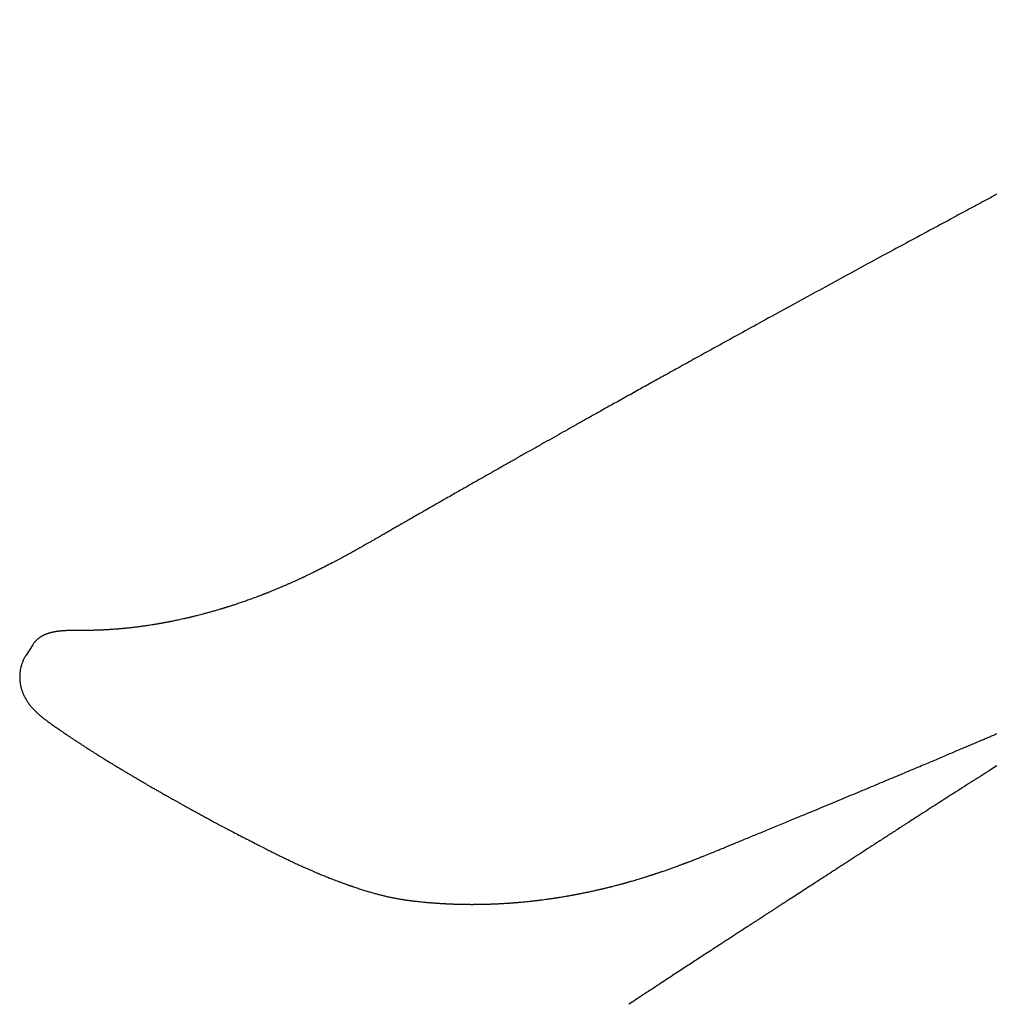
# Model space of a CAD drawing. Header units: millimetres. Extents: x 8 to 692, y 12 to 782.
# Tile 13 of 34: x 493 to 549, y 297 to 354. Entities that reach past the tile are written whole.
import ezdxf

# ---------------------------------------------------------------- set-up
doc = ezdxf.new("R2010")
doc.units = ezdxf.units.MM

msp = doc.modelspace()

# ---------------------------------------------------------------- linework, layer by layer
at = {"color": 7, "linetype": 'Continuous', "lineweight": 30}
msp.add_line((493.733, 317.954), (493.346, 317.351), dxfattribs=at)
for points, knots in [([(593.006, 347.856), (592.953, 347.887), (592.85, 347.946), (592.703, 348.03), (592.569, 348.106), (592.448, 348.174), (592.342, 348.234), (592.25, 348.286), (592.172, 348.329), (592.109, 348.364), (592.062, 348.39), (592.03, 348.408), (592.01, 348.419), (591.993, 348.429), (591.974, 348.439), (591.95, 348.452), (591.92, 348.469), (591.884, 348.489), (591.841, 348.512), (591.784, 348.544), (591.712, 348.583), (591.627, 348.629), (591.539, 348.677), (591.373, 348.768), (591.126, 348.901), (590.773, 349.088), (590.39, 349.289), (589.977, 349.502), (589.664, 349.662), (589.456, 349.767), (589.354, 349.818), (589.251, 349.869), (589.149, 349.921), (589.048, 349.97), (588.955, 350.017), (588.874, 350.057), (588.806, 350.09), (588.751, 350.117), (588.706, 350.139), (588.672, 350.156), (588.646, 350.169), (588.612, 350.185), (588.562, 350.21), (588.493, 350.243), (588.414, 350.282), (588.319, 350.328), (588.205, 350.383), (588.071, 350.447), (587.923, 350.518), (587.761, 350.596), (587.583, 350.68), (587.395, 350.768), (587.196, 350.861), (586.987, 350.958), (586.763, 351.06), (586.525, 351.168), (586.264, 351.285), (585.979, 351.41), (585.672, 351.542), (585.35, 351.678), (585.015, 351.817), (584.665, 351.958), (584.3, 352.102), (583.92, 352.247), (583.546, 352.385), (583.178, 352.516), (582.82, 352.64), (582.451, 352.763), (582.072, 352.885), (581.682, 353.006), (581.289, 353.121), (580.895, 353.233), (580.5, 353.339), (580.101, 353.44), (579.704, 353.535), (579.306, 353.625), (578.908, 353.709), (578.513, 353.787), (578.127, 353.857), (577.751, 353.919), (577.385, 353.975), (577.067, 354.019), (576.795, 354.053), (576.567, 354.079), (576.343, 354.103), (576.124, 354.124), (575.91, 354.143), (575.703, 354.159), (575.512, 354.172), (575.342, 354.182), (575.194, 354.19), (575.063, 354.196), (574.949, 354.2), (574.851, 354.204), (574.772, 354.206), (574.711, 354.208), (574.666, 354.209), (574.637, 354.21), (574.618, 354.21), (574.603, 354.21), (574.579, 354.211), (574.543, 354.211), (574.477, 354.213), (574.383, 354.214), (574.26, 354.215), (574.129, 354.215), (573.988, 354.214), (573.839, 354.212), (573.613, 354.207), (573.315, 354.197), (573.013, 354.18), (572.774, 354.163), (572.596, 354.149), (572.42, 354.132), (572.248, 354.115), (572.094, 354.098), (571.964, 354.082), (571.859, 354.069), (571.767, 354.056), (571.689, 354.046), (571.633, 354.038), (571.595, 354.032), (571.572, 354.029), (571.551, 354.026), (571.533, 354.023), (571.514, 354.02), (571.487, 354.016), (571.449, 354.01), (571.398, 354.002), (571.34, 353.993), (571.251, 353.978), (571.135, 353.958), (570.991, 353.932), (570.873, 353.91), (570.779, 353.891), (570.713, 353.878), (570.648, 353.865), (570.586, 353.852), (570.534, 353.841), (570.494, 353.832), (570.465, 353.826), (570.442, 353.821), (570.42, 353.816), (570.393, 353.81), (570.353, 353.801), (570.299, 353.789), (570.229, 353.772), (570.15, 353.753), (570.064, 353.733), (569.974, 353.711), (569.862, 353.682), (569.724, 353.646), (569.596, 353.611), (569.501, 353.585), (569.444, 353.569), (569.394, 353.555), (569.355, 353.543), (569.325, 353.535), (569.299, 353.527), (569.268, 353.518), (569.228, 353.506), (569.171, 353.49), (569.103, 353.469), (569.026, 353.446), (568.93, 353.416), (568.815, 353.38), (568.684, 353.339), (568.56, 353.299), (568.444, 353.26), (568.335, 353.224), (568.234, 353.189), (568.142, 353.158), (568.063, 353.131), (567.998, 353.108), (567.945, 353.089), (567.9, 353.073), (567.866, 353.061), (567.842, 353.052), (567.822, 353.045), (567.8, 353.037), (567.769, 353.026), (567.728, 353.012), (567.68, 352.994), (567.628, 352.975), (567.574, 352.955), (567.519, 352.935), (567.463, 352.915), (567.371, 352.881), (567.241, 352.832), (567.06, 352.764), (566.858, 352.687), (566.637, 352.601), (566.438, 352.523), (566.264, 352.453), (566.117, 352.394), (565.97, 352.335), (565.828, 352.277), (565.698, 352.223), (565.579, 352.174), (565.473, 352.13), (565.378, 352.09), (565.304, 352.059), (565.248, 352.035), (565.21, 352.019), (565.181, 352.007), (565.16, 351.998), (565.144, 351.991), (565.12, 351.981), (565.083, 351.965), (565.028, 351.942), (564.967, 351.915), (564.899, 351.887), (564.829, 351.856), (564.75, 351.822), (564.662, 351.784), (564.566, 351.742), (564.464, 351.697), (564.245, 351.601), (563.917, 351.455), (563.483, 351.258), (563.112, 351.087), (562.804, 350.943), (562.556, 350.825), (562.312, 350.709), (562.076, 350.594), (561.865, 350.492), (561.679, 350.4), (561.517, 350.32), (561.363, 350.244), (561.215, 350.17), (561.096, 350.11), (561.006, 350.065), (560.946, 350.035), (560.897, 350.01), (560.858, 349.99), (560.826, 349.974), (560.796, 349.959), (560.768, 349.945), (560.728, 349.924), (560.675, 349.897), (560.605, 349.862), (560.525, 349.821), (560.433, 349.774), (560.33, 349.721), (560.217, 349.663), (560.095, 349.6), (559.957, 349.529), (559.803, 349.448), (559.631, 349.359), (559.448, 349.263), (559.253, 349.161), (559.045, 349.052), (558.826, 348.937), (558.595, 348.815), (558.36, 348.692), (558.124, 348.567), (557.887, 348.442), (557.644, 348.314), (557.398, 348.184), (556.916, 347.929), (556.234, 347.569), (555.355, 347.103), (554.471, 346.634), (553.548, 346.144), (552.587, 345.632), (551.638, 345.126), (550.701, 344.625), (549.776, 344.13), (548.862, 343.641), (547.846, 343.095), (546.726, 342.493), (545.503, 341.834), (544.289, 341.179), (543.008, 340.486), (541.663, 339.756), (540.255, 338.99), (538.86, 338.229), (537.478, 337.474), (536.11, 336.724), (534.901, 336.06), (533.85, 335.481), (532.953, 334.986), (532.062, 334.493), (531.177, 334.003), (530.48, 333.616), (529.962, 333.329), (529.617, 333.137), (529.258, 332.937), (528.884, 332.729), (528.496, 332.513), (528.102, 332.293), (527.701, 332.07), (527.295, 331.843), (526.877, 331.609), (526.445, 331.368), (525.992, 331.114), (525.515, 330.847), (525.016, 330.566), (524.502, 330.278), (523.974, 329.98), (523.431, 329.675), (522.885, 329.367), (522.336, 329.057), (521.785, 328.745), (521.221, 328.426), (520.644, 328.099), (520.055, 327.765), (519.453, 327.422), (518.839, 327.073), (518.212, 326.715), (517.572, 326.35), (516.924, 325.98), (516.267, 325.604), (515.602, 325.223), (514.925, 324.834), (514.47, 324.573), (514.24, 324.441)], [0, 0, 0, 0, 0.002075, 0.003967, 0.005676, 0.007203, 0.008546, 0.009706, 0.010684, 0.011478, 0.01209, 0.012429, 0.012666, 0.01286, 0.013074, 0.013369, 0.013742, 0.014196, 0.014729, 0.015341, 0.016313, 0.017393, 0.018481, 0.019574, 0.023518, 0.027523, 0.03237, 0.037261, 0.042176, 0.043359, 0.044543, 0.045729, 0.046916, 0.048102, 0.049194, 0.050145, 0.050893, 0.051522, 0.052033, 0.052425, 0.052699, 0.052923, 0.053602, 0.054391, 0.055286, 0.056286, 0.057642, 0.059153, 0.060822, 0.062648, 0.064634, 0.066778, 0.068947, 0.07126, 0.073718, 0.07632, 0.079053, 0.082212, 0.085488, 0.08888, 0.092388, 0.096011, 0.099748, 0.103601, 0.107569, 0.111026, 0.114565, 0.118186, 0.121888, 0.125672, 0.129537, 0.133256, 0.137046, 0.140899, 0.144708, 0.148442, 0.15232, 0.156112, 0.159818, 0.163438, 0.166973, 0.170423, 0.172698, 0.174934, 0.177132, 0.179291, 0.181411, 0.183492, 0.18546, 0.187119, 0.188612, 0.189938, 0.191097, 0.19209, 0.192916, 0.193506, 0.193966, 0.194297, 0.194409, 0.194531, 0.194773, 0.195141, 0.195636, 0.196797, 0.198061, 0.199424, 0.200884, 0.202442, 0.204094, 0.208015, 0.211897, 0.213858, 0.215808, 0.217748, 0.219677, 0.221568, 0.222909, 0.224101, 0.225145, 0.22604, 0.226787, 0.227084, 0.227349, 0.227582, 0.227783, 0.227973, 0.228252, 0.228711, 0.22931, 0.230023, 0.23074, 0.232423, 0.234087, 0.235871, 0.236637, 0.237429, 0.238245, 0.239016, 0.239649, 0.240142, 0.24048, 0.240711, 0.240977, 0.241309, 0.241708, 0.242424, 0.243287, 0.244296, 0.24538, 0.246494, 0.247637, 0.249623, 0.251691, 0.252519, 0.253266, 0.253905, 0.254437, 0.254785, 0.255071, 0.255448, 0.255971, 0.256642, 0.257661, 0.258664, 0.259642, 0.261467, 0.2632, 0.264841, 0.26639, 0.267847, 0.269212, 0.270455, 0.271545, 0.272379, 0.273095, 0.273695, 0.274178, 0.274475, 0.274701, 0.274958, 0.27539, 0.275946, 0.276635, 0.277356, 0.278091, 0.278841, 0.279605, 0.280385, 0.282605, 0.284932, 0.287829, 0.290862, 0.294033, 0.296001, 0.298018, 0.300077, 0.302035, 0.303832, 0.305439, 0.306891, 0.308187, 0.309327, 0.309942, 0.310481, 0.310881, 0.311138, 0.311313, 0.311559, 0.312107, 0.31285, 0.313788, 0.314638, 0.315602, 0.31668, 0.317873, 0.31918, 0.320601, 0.322065, 0.328082, 0.333968, 0.339721, 0.34311, 0.346451, 0.349743, 0.352938, 0.355972, 0.358241, 0.360411, 0.362481, 0.36445, 0.36632, 0.367268, 0.368069, 0.368722, 0.369229, 0.36963, 0.370022, 0.370407, 0.370788, 0.371609, 0.372541, 0.373587, 0.374835, 0.376214, 0.377724, 0.379364, 0.381134, 0.383264, 0.385554, 0.388005, 0.390617, 0.393388, 0.396321, 0.399413, 0.402667, 0.405719, 0.4089, 0.412186, 0.415474, 0.418753, 0.43155, 0.442858, 0.454054, 0.467101, 0.479993, 0.492732, 0.505315, 0.517745, 0.53002, 0.542164, 0.558757, 0.575232, 0.591591, 0.607834, 0.627018, 0.646037, 0.66489, 0.683576, 0.702094, 0.720442, 0.732678, 0.744837, 0.756921, 0.768928, 0.78086, 0.785344, 0.790026, 0.794907, 0.799985, 0.805262, 0.810737, 0.81608, 0.8216, 0.827296, 0.833168, 0.839216, 0.845823, 0.852629, 0.859632, 0.866834, 0.874234, 0.881832, 0.889178, 0.8967, 0.904397, 0.912271, 0.920321, 0.928547, 0.936949, 0.945527, 0.954282, 0.963212, 0.972154, 0.981266, 0.990549, 1, 1, 1, 1]), ([(514.24, 324.44), (514.166, 324.398), (514.022, 324.315), (513.813, 324.195), (513.619, 324.083), (513.439, 323.98), (513.274, 323.886), (513.123, 323.8), (512.988, 323.724), (512.866, 323.655), (512.76, 323.595), (512.67, 323.544), (512.594, 323.502), (512.53, 323.466), (512.477, 323.436), (512.438, 323.414), (512.411, 323.399), (512.393, 323.389), (512.378, 323.381), (512.364, 323.373), (512.347, 323.364), (512.325, 323.352), (512.297, 323.336), (512.264, 323.318), (512.229, 323.298), (512.176, 323.269), (512.102, 323.228), (512.006, 323.176), (511.898, 323.116), (511.776, 323.05), (511.641, 322.977), (511.498, 322.9), (511.35, 322.822), (511.128, 322.704), (510.831, 322.55), (510.545, 322.405), (510.344, 322.304), (510.228, 322.246), (510.112, 322.188), (509.996, 322.132), (509.885, 322.078), (509.781, 322.028), (509.689, 321.984), (509.611, 321.946), (509.546, 321.916), (509.496, 321.892), (509.459, 321.874), (509.426, 321.859), (509.39, 321.842), (509.343, 321.82), (509.288, 321.795), (509.228, 321.767), (509.162, 321.736), (509.087, 321.702), (509.002, 321.663), (508.911, 321.622), (508.821, 321.582), (508.736, 321.544), (508.658, 321.509), (508.583, 321.476), (508.511, 321.444), (508.439, 321.413), (508.365, 321.381), (508.277, 321.343), (508.172, 321.298), (508.047, 321.245), (507.931, 321.197), (507.825, 321.153), (507.733, 321.115), (507.642, 321.078), (507.555, 321.043), (507.476, 321.011), (507.405, 320.983), (507.342, 320.958), (507.288, 320.936), (507.242, 320.918), (507.204, 320.903), (507.165, 320.889), (507.121, 320.871), (507.065, 320.85), (506.998, 320.824), (506.92, 320.794), (506.837, 320.763), (506.751, 320.73), (506.666, 320.698), (506.577, 320.666), (506.487, 320.633), (506.384, 320.595), (506.27, 320.554), (506.143, 320.509), (506.017, 320.465), (505.891, 320.421), (505.765, 320.379), (505.64, 320.336), (505.517, 320.295), (505.405, 320.258), (505.307, 320.227), (505.225, 320.2), (505.155, 320.178), (505.101, 320.161), (505.062, 320.149), (505.035, 320.14), (505.013, 320.133), (504.993, 320.127), (504.968, 320.119), (504.934, 320.109), (504.89, 320.095), (504.838, 320.079), (504.781, 320.061), (504.718, 320.042), (504.644, 320.02), (504.56, 319.995), (504.465, 319.967), (504.368, 319.938), (504.226, 319.897), (504.045, 319.846), (503.826, 319.786), (503.634, 319.734), (503.467, 319.691), (503.327, 319.655), (503.198, 319.622), (503.098, 319.598), (503.026, 319.58), (502.98, 319.569), (502.939, 319.559), (502.902, 319.55), (502.867, 319.542), (502.83, 319.533), (502.785, 319.522), (502.733, 319.51), (502.672, 319.496), (502.605, 319.48), (502.531, 319.464), (502.432, 319.442), (502.314, 319.415), (502.182, 319.387), (502.063, 319.362), (501.954, 319.339), (501.846, 319.317), (501.753, 319.298), (501.672, 319.283), (501.604, 319.269), (501.534, 319.256), (501.462, 319.242), (501.387, 319.228), (501.313, 319.215), (501.248, 319.203), (501.196, 319.194), (501.156, 319.187), (501.124, 319.181), (501.1, 319.177), (501.081, 319.173), (501.065, 319.171), (501.044, 319.167), (501.015, 319.162), (500.975, 319.155), (500.926, 319.147), (500.869, 319.137), (500.803, 319.126), (500.7, 319.109), (500.563, 319.088), (500.413, 319.065), (500.282, 319.046), (500.169, 319.03), (500.058, 319.014), (499.951, 319), (499.849, 318.987), (499.755, 318.975), (499.668, 318.964), (499.589, 318.954), (499.516, 318.946), (499.421, 318.935), (499.301, 318.922), (499.18, 318.909), (499.083, 318.899), (499.01, 318.892), (498.936, 318.885), (498.861, 318.878), (498.783, 318.872), (498.693, 318.864), (498.589, 318.855), (498.468, 318.846), (498.336, 318.837), (498.219, 318.829), (498.12, 318.823), (498.042, 318.818), (497.968, 318.814), (497.902, 318.811), (497.848, 318.808), (497.806, 318.806), (497.773, 318.805), (497.747, 318.804), (497.725, 318.803), (497.704, 318.802), (497.68, 318.801), (497.647, 318.8), (497.605, 318.798), (497.554, 318.796), (497.495, 318.794), (497.426, 318.792), (497.348, 318.79), (497.262, 318.788), (497.166, 318.786), (497.062, 318.784), (496.95, 318.783), (496.872, 318.783), (496.831, 318.782)], [0, 0, 0, 0, 0.012026, 0.023278, 0.03376, 0.043474, 0.052423, 0.06047, 0.067784, 0.074366, 0.080219, 0.084907, 0.088994, 0.092481, 0.095368, 0.097656, 0.098782, 0.099675, 0.10061, 0.101176, 0.102042, 0.103254, 0.104811, 0.10662, 0.108551, 0.110603, 0.115297, 0.120523, 0.126281, 0.133039, 0.140407, 0.148351, 0.156436, 0.164527, 0.184777, 0.205064, 0.211447, 0.217835, 0.224226, 0.230621, 0.236806, 0.24264, 0.24771, 0.252018, 0.255563, 0.258346, 0.260367, 0.261695, 0.263692, 0.266359, 0.269436, 0.272789, 0.27642, 0.280328, 0.285237, 0.290472, 0.295497, 0.300172, 0.304497, 0.308472, 0.312706, 0.316476, 0.320453, 0.324955, 0.331103, 0.338021, 0.345708, 0.350598, 0.355755, 0.360999, 0.365822, 0.370278, 0.374263, 0.377778, 0.380822, 0.383395, 0.385498, 0.387199, 0.38982, 0.392916, 0.396647, 0.401053, 0.406134, 0.4106, 0.415483, 0.420549, 0.425607, 0.430658, 0.437819, 0.444964, 0.452094, 0.459208, 0.466306, 0.473389, 0.480456, 0.487238, 0.492529, 0.497176, 0.501179, 0.504537, 0.506318, 0.507844, 0.509116, 0.510138, 0.511315, 0.51331, 0.515903, 0.518878, 0.522171, 0.525782, 0.529712, 0.534752, 0.540235, 0.54594, 0.551563, 0.564614, 0.577189, 0.589289, 0.597972, 0.606077, 0.613589, 0.620509, 0.623422, 0.626109, 0.628507, 0.630616, 0.632475, 0.634622, 0.637227, 0.640283, 0.643794, 0.64776, 0.652171, 0.656646, 0.665085, 0.67306, 0.679787, 0.686144, 0.692286, 0.698773, 0.702658, 0.706673, 0.710817, 0.715091, 0.719494, 0.724027, 0.728247, 0.731053, 0.733411, 0.735321, 0.736782, 0.737795, 0.738572, 0.739687, 0.741517, 0.743881, 0.746781, 0.750215, 0.754184, 0.758558, 0.768762, 0.778711, 0.785661, 0.792481, 0.799171, 0.805724, 0.811921, 0.817648, 0.822906, 0.827695, 0.832029, 0.836301, 0.845011, 0.854064, 0.858508, 0.863002, 0.867547, 0.872143, 0.876854, 0.882028, 0.888789, 0.896267, 0.904462, 0.913373, 0.918185, 0.923181, 0.927926, 0.932088, 0.935667, 0.93807, 0.940113, 0.941797, 0.943121, 0.944206, 0.945701, 0.94777, 0.950413, 0.953629, 0.957419, 0.961782, 0.966719, 0.972229, 0.978312, 0.984968, 0.992198, 1, 1, 1, 1]), ([(537.364, 307.621), (537.503, 307.679), (537.848, 307.821), (538.396, 308.047), (539.001, 308.298), (539.592, 308.543), (540.165, 308.781), (540.72, 309.012), (541.257, 309.236), (541.781, 309.455), (542.294, 309.669), (542.796, 309.879), (543.286, 310.085), (543.762, 310.285), (544.224, 310.479), (544.671, 310.667), (545.104, 310.849), (545.514, 311.022), (545.902, 311.186), (546.268, 311.341), (546.622, 311.49), (546.963, 311.634), (547.289, 311.773), (547.601, 311.905), (547.898, 312.031), (548.183, 312.152), (548.458, 312.269), (548.722, 312.381), (548.975, 312.489), (549.216, 312.591), (549.443, 312.688), (549.658, 312.779), (549.86, 312.865), (550.049, 312.946), (550.227, 313.022), (550.397, 313.094), (550.564, 313.166), (550.733, 313.238), (550.903, 313.31), (551.074, 313.384), (551.348, 313.501), (551.729, 313.664), (552.137, 313.839), (552.47, 313.982), (552.723, 314.09), (552.97, 314.196), (553.204, 314.297), (553.409, 314.385), (553.585, 314.461), (553.736, 314.526), (553.876, 314.586), (554.005, 314.642), (554.118, 314.69), (554.217, 314.733), (554.311, 314.773), (554.411, 314.816), (554.521, 314.864), (554.64, 314.915), (554.778, 314.975), (554.935, 315.042), (555.112, 315.119), (555.303, 315.201), (555.501, 315.287), (555.706, 315.375), (555.916, 315.466), (556.137, 315.562), (556.369, 315.662), (556.613, 315.768), (556.884, 315.885), (557.183, 316.015), (557.513, 316.159), (557.859, 316.309), (558.241, 316.475), (558.651, 316.654), (559.081, 316.841), (559.5, 317.024), (559.908, 317.202), (560.306, 317.375), (560.716, 317.555), (561.139, 317.74), (561.573, 317.93), (561.99, 318.113), (562.392, 318.29), (562.776, 318.459), (563.143, 318.62), (563.491, 318.773), (563.825, 318.92), (564.14, 319.059), (564.437, 319.19), (564.718, 319.314), (564.986, 319.433), (565.243, 319.546), (565.489, 319.655), (565.698, 319.747), (565.873, 319.825), (566.015, 319.888), (566.15, 319.947), (566.258, 319.995), (566.34, 320.031), (566.398, 320.057), (566.454, 320.082), (566.507, 320.106), (566.56, 320.129), (566.618, 320.155), (566.688, 320.186), (566.772, 320.223), (566.87, 320.266), (566.98, 320.315), (567.104, 320.37), (567.241, 320.431), (567.391, 320.497), (567.553, 320.57), (567.729, 320.648), (567.918, 320.732), (568.12, 320.822), (568.336, 320.918), (568.564, 321.019), (568.803, 321.126), (569.054, 321.237), (569.315, 321.354), (569.589, 321.476), (569.876, 321.604), (570.174, 321.737), (570.486, 321.876), (570.81, 322.021), (571.152, 322.174), (571.512, 322.336), (571.892, 322.506), (572.285, 322.682), (572.691, 322.865), (573.041, 323.021), (573.254, 323.117), (573.328, 323.15)], [0, 0, 0, 0, 0.011477, 0.028561, 0.045246, 0.061533, 0.07742, 0.092636, 0.107468, 0.121916, 0.135981, 0.149937, 0.163493, 0.176651, 0.189409, 0.201768, 0.213729, 0.22529, 0.23578, 0.245919, 0.255706, 0.265142, 0.274226, 0.282806, 0.291046, 0.298947, 0.306509, 0.313876, 0.32089, 0.32755, 0.333858, 0.339812, 0.345413, 0.350661, 0.355556, 0.36018, 0.364817, 0.36949, 0.374199, 0.378944, 0.383725, 0.397058, 0.410662, 0.417693, 0.424794, 0.431732, 0.438234, 0.444301, 0.448763, 0.452955, 0.456853, 0.460444, 0.463729, 0.466232, 0.468748, 0.471531, 0.474581, 0.477897, 0.481481, 0.486047, 0.490984, 0.496291, 0.50197, 0.507498, 0.513338, 0.519488, 0.52595, 0.532724, 0.539808, 0.548558, 0.557739, 0.567353, 0.5774, 0.589657, 0.601638, 0.613316, 0.624691, 0.635764, 0.646534, 0.659057, 0.671145, 0.682797, 0.694013, 0.704793, 0.714956, 0.724699, 0.734021, 0.742922, 0.751107, 0.75893, 0.766433, 0.773615, 0.780478, 0.78702, 0.791162, 0.795165, 0.798962, 0.802471, 0.804193, 0.805836, 0.8074, 0.808884, 0.810289, 0.811779, 0.813776, 0.81614, 0.818869, 0.821963, 0.825424, 0.829251, 0.833443, 0.838002, 0.842926, 0.848216, 0.853872, 0.859894, 0.866281, 0.873035, 0.880008, 0.887333, 0.895009, 0.903037, 0.911416, 0.920146, 0.929227, 0.93866, 0.948919, 0.959564, 0.970594, 0.98201, 0.993812, 1, 1, 1, 1]), ([(496.831, 318.782), (496.783, 318.782), (496.692, 318.782), (496.561, 318.782), (496.441, 318.783), (496.334, 318.783), (496.24, 318.783), (496.157, 318.782), (496.087, 318.781), (496.028, 318.78), (495.969, 318.779), (495.906, 318.778), (495.834, 318.776), (495.761, 318.773), (495.691, 318.77), (495.634, 318.767), (495.588, 318.764), (495.553, 318.762), (495.52, 318.76), (495.486, 318.757), (495.453, 318.755), (495.418, 318.752), (495.381, 318.748), (495.343, 318.745), (495.305, 318.741), (495.269, 318.737), (495.235, 318.733), (495.204, 318.729), (495.178, 318.725), (495.153, 318.722), (495.125, 318.718), (495.092, 318.713), (495.052, 318.707), (495.009, 318.699), (494.967, 318.691), (494.93, 318.684), (494.897, 318.677), (494.854, 318.667), (494.799, 318.654), (494.741, 318.639), (494.689, 318.624), (494.643, 318.61), (494.595, 318.594), (494.542, 318.576), (494.487, 318.554), (494.432, 318.531), (494.38, 318.507), (494.327, 318.482), (494.275, 318.454), (494.227, 318.426), (494.184, 318.399), (494.152, 318.378), (494.128, 318.362), (494.109, 318.349), (494.087, 318.333), (494.061, 318.313), (494.034, 318.291), (494.009, 318.27), (493.991, 318.254), (493.977, 318.242), (493.964, 318.23), (493.947, 318.214), (493.926, 318.193), (493.897, 318.164), (493.862, 318.126), (493.821, 318.077), (493.776, 318.02), (493.748, 317.977), (493.733, 317.954)], [0, 0, 0, 0, 0.039684, 0.076548, 0.110475, 0.141378, 0.169187, 0.193435, 0.214598, 0.232642, 0.247544, 0.267786, 0.290083, 0.313125, 0.335073, 0.35573, 0.367625, 0.3787, 0.389283, 0.400019, 0.410925, 0.422001, 0.433948, 0.448071, 0.459341, 0.471711, 0.48431, 0.494698, 0.502776, 0.510881, 0.520514, 0.53168, 0.544254, 0.56169, 0.576747, 0.589413, 0.600534, 0.611887, 0.634934, 0.658167, 0.674262, 0.689766, 0.706273, 0.724496, 0.745091, 0.763264, 0.780877, 0.798199, 0.815718, 0.832378, 0.846098, 0.857971, 0.863541, 0.869208, 0.876164, 0.884513, 0.894209, 0.902913, 0.909301, 0.912479, 0.916393, 0.921775, 0.928622, 0.93693, 0.949356, 0.964031, 0.980926, 1, 1, 1, 1]), ([(493.346, 317.35), (493.326, 317.319), (493.289, 317.259), (493.242, 317.172), (493.204, 317.095), (493.173, 317.028), (493.148, 316.968), (493.125, 316.909), (493.103, 316.849), (493.081, 316.78), (493.058, 316.702), (493.036, 316.616), (493.019, 316.534), (493.006, 316.459), (492.996, 316.394), (492.99, 316.339), (492.985, 316.288), (492.981, 316.236), (492.977, 316.174), (492.975, 316.098), (492.976, 316.007), (492.981, 315.908), (492.99, 315.807), (493.003, 315.711), (493.02, 315.618), (493.037, 315.539), (493.054, 315.468), (493.071, 315.405), (493.09, 315.342), (493.11, 315.282), (493.129, 315.229), (493.148, 315.179), (493.168, 315.128), (493.19, 315.078), (493.21, 315.032), (493.231, 314.987), (493.255, 314.94), (493.28, 314.893), (493.302, 314.852), (493.32, 314.82), (493.339, 314.788), (493.361, 314.75), (493.387, 314.708), (493.418, 314.661), (493.449, 314.615), (493.48, 314.571), (493.509, 314.531), (493.539, 314.491), (493.573, 314.447), (493.61, 314.401), (493.662, 314.339), (493.725, 314.267), (493.799, 314.187), (493.859, 314.127), (493.902, 314.084), (493.931, 314.056), (493.956, 314.033), (493.98, 314.01), (494.007, 313.985), (494.035, 313.96), (494.065, 313.933), (494.095, 313.906), (494.127, 313.878), (494.155, 313.854), (494.176, 313.836), (494.194, 313.822), (494.213, 313.805), (494.244, 313.78), (494.282, 313.748), (494.323, 313.716), (494.356, 313.689), (494.388, 313.664), (494.423, 313.637), (494.463, 313.606), (494.505, 313.574), (494.547, 313.543), (494.582, 313.517), (494.611, 313.496), (494.635, 313.477), (494.662, 313.458), (494.697, 313.432), (494.741, 313.401), (494.792, 313.364), (494.857, 313.318), (494.936, 313.262), (495.03, 313.196), (495.136, 313.123), (495.21, 313.072), (495.248, 313.045)], [0, 0, 0, 0, 0.017532, 0.0331292, 0.0466979, 0.0581605, 0.0674541, 0.0775119, 0.0875967, 0.0977901, 0.1116083, 0.1256126, 0.1392402, 0.1511487, 0.1614127, 0.1697697, 0.1774066, 0.1856418, 0.1944794, 0.2072196, 0.2217692, 0.2381495, 0.2544544, 0.2705179, 0.2855833, 0.3005459, 0.3108094, 0.3217422, 0.3333433, 0.3445168, 0.3537593, 0.3621998, 0.3723225, 0.3825259, 0.3908376, 0.3988092, 0.4089392, 0.4197977, 0.4278075, 0.4339076, 0.4403334, 0.4486839, 0.4588246, 0.4687136, 0.4807099, 0.4911614, 0.5002846, 0.5101523, 0.5214407, 0.5337734, 0.5469723, 0.5712861, 0.5946715, 0.6163126, 0.6264131, 0.6351771, 0.6421925, 0.6488183, 0.656709, 0.6662871, 0.6741622, 0.6833026, 0.6934117, 0.7019781, 0.7072263, 0.7116993, 0.7172977, 0.7241898, 0.7388444, 0.7502453, 0.7584529, 0.7670096, 0.7768883, 0.7878705, 0.8002473, 0.8116253, 0.8214111, 0.8292367, 0.8344466, 0.8419126, 0.8516696, 0.8636942, 0.8779532, 0.8944058, 0.9165523, 0.9416012, 0.969455, 1, 1, 1, 1]), ([(495.25, 313.044), (495.26, 313.037), (495.297, 313.011), (495.36, 312.968), (495.435, 312.917), (495.503, 312.87), (495.563, 312.829), (495.611, 312.797), (495.652, 312.769), (495.693, 312.741), (495.741, 312.708), (495.798, 312.67), (495.863, 312.627), (495.932, 312.58), (496, 312.535), (496.062, 312.494), (496.118, 312.457), (496.166, 312.425), (496.206, 312.398), (496.24, 312.376), (496.281, 312.349), (496.335, 312.314), (496.405, 312.268), (496.478, 312.22), (496.552, 312.172), (496.624, 312.126), (496.695, 312.08), (496.77, 312.031), (496.853, 311.978), (496.947, 311.917), (497.038, 311.859), (497.123, 311.806), (497.198, 311.758), (497.273, 311.71), (497.343, 311.666), (497.403, 311.628), (497.454, 311.596), (497.495, 311.571), (497.529, 311.549), (497.567, 311.526), (497.616, 311.495), (497.681, 311.454), (497.756, 311.407), (497.843, 311.354), (497.937, 311.295), (498.037, 311.234), (498.2, 311.134), (498.43, 310.993), (498.69, 310.835), (498.917, 310.699), (499.102, 310.587), (499.284, 310.479), (499.46, 310.375), (499.629, 310.275), (499.759, 310.198), (499.853, 310.143), (499.909, 310.11), (499.961, 310.079), (500.006, 310.053), (500.045, 310.03), (500.078, 310.011), (500.107, 309.994), (500.14, 309.975), (500.183, 309.95), (500.24, 309.917), (500.308, 309.877), (500.382, 309.834), (500.459, 309.789), (500.575, 309.722), (500.729, 309.634), (500.918, 309.525), (501.098, 309.422), (501.252, 309.334), (501.381, 309.261), (501.487, 309.201), (501.589, 309.144), (501.689, 309.087), (501.791, 309.03), (501.907, 308.965), (502.039, 308.89), (502.19, 308.806), (502.353, 308.715), (502.529, 308.617), (502.719, 308.512), (502.923, 308.399), (503.14, 308.28), (503.371, 308.154), (503.614, 308.022), (503.869, 307.884), (504.136, 307.74), (504.417, 307.589), (504.714, 307.431), (505.028, 307.264), (505.359, 307.09), (505.706, 306.909), (506.068, 306.721), (506.446, 306.527), (506.812, 306.34), (507.053, 306.218), (507.161, 306.163)], [0, 0, 0, 0, 0.003373, 0.012202, 0.020433, 0.027811, 0.03418, 0.039541, 0.043174, 0.047416, 0.05252, 0.058486, 0.065313, 0.073, 0.080094, 0.086578, 0.09228, 0.097201, 0.10134, 0.104699, 0.107605, 0.113782, 0.121124, 0.128827, 0.136146, 0.143284, 0.150242, 0.157359, 0.165527, 0.17479, 0.185148, 0.192073, 0.199413, 0.206949, 0.21368, 0.219481, 0.224275, 0.228173, 0.231176, 0.233822, 0.238975, 0.245103, 0.252208, 0.260289, 0.269293, 0.278589, 0.287994, 0.314415, 0.341655, 0.358258, 0.37485, 0.390789, 0.406054, 0.420646, 0.434565, 0.439691, 0.444603, 0.448988, 0.452831, 0.45613, 0.458887, 0.461102, 0.463591, 0.467246, 0.471974, 0.477773, 0.484241, 0.490618, 0.496888, 0.513153, 0.528646, 0.543369, 0.557323, 0.566198, 0.574732, 0.582924, 0.590776, 0.598826, 0.60752, 0.618592, 0.630558, 0.643418, 0.657173, 0.672097, 0.68795, 0.70473, 0.722439, 0.741077, 0.760288, 0.780396, 0.801401, 0.823306, 0.846586, 0.870803, 0.895959, 0.922056, 0.949095, 0.977078, 1, 1, 1, 1]), ([(552.895, 313.017), (552.884, 313.009), (552.83, 312.971), (552.744, 312.911), (552.644, 312.842), (552.564, 312.787), (552.497, 312.74), (552.441, 312.703), (552.4, 312.674), (552.371, 312.655), (552.353, 312.642), (552.337, 312.632), (552.321, 312.621), (552.3, 312.607), (552.276, 312.59), (552.249, 312.572), (552.198, 312.538), (552.119, 312.485), (552.011, 312.413), (551.894, 312.335), (551.77, 312.253), (551.633, 312.164), (551.489, 312.07), (551.338, 311.972), (551.181, 311.871), (551.016, 311.766), (550.847, 311.658), (550.675, 311.548), (550.5, 311.438), (550.271, 311.293), (549.987, 311.114), (549.645, 310.899), (549.255, 310.652), (548.814, 310.372), (548.319, 310.058), (547.811, 309.734), (547.325, 309.423), (546.862, 309.126), (546.424, 308.846), (545.978, 308.559), (545.526, 308.268), (545.029, 307.948), (544.494, 307.604), (543.926, 307.238), (543.378, 306.883), (542.848, 306.541), (542.337, 306.21), (541.839, 305.888), (541.354, 305.574), (540.885, 305.27), (540.432, 304.976), (539.994, 304.693), (539.568, 304.417), (539.153, 304.147), (538.747, 303.884), (538.35, 303.627), (537.962, 303.376), (537.67, 303.186), (537.471, 303.057), (537.362, 302.987), (537.254, 302.917), (537.149, 302.849), (537.05, 302.785), (536.956, 302.724), (536.869, 302.667), (536.79, 302.616), (536.725, 302.574), (536.669, 302.537), (536.614, 302.502), (536.553, 302.462), (536.482, 302.416), (536.4, 302.363), (536.309, 302.304), (536.209, 302.239), (536.102, 302.17), (535.987, 302.095), (535.86, 302.012), (535.72, 301.922), (535.568, 301.823), (535.404, 301.717), (535.227, 301.602), (535.038, 301.479), (534.836, 301.348), (534.624, 301.209), (534.4, 301.064), (534.166, 300.912), (533.919, 300.751), (533.659, 300.582), (533.385, 300.404), (533.098, 300.216), (532.797, 300.021), (532.485, 299.817), (532.162, 299.606), (531.829, 299.389), (531.487, 299.165), (531.132, 298.933), (530.763, 298.691), (530.379, 298.439), (529.981, 298.178), (529.57, 297.908), (529.147, 297.63), (528.732, 297.357), (528.459, 297.177), (528.33, 297.092)], [0, 0, 0, 0, 0.001457, 0.007171, 0.011156, 0.014608, 0.017526, 0.019912, 0.021764, 0.022856, 0.023611, 0.024147, 0.024837, 0.025707, 0.026753, 0.027887, 0.029079, 0.033204, 0.037903, 0.042585, 0.047726, 0.053327, 0.059389, 0.065413, 0.071833, 0.078565, 0.085408, 0.092354, 0.099401, 0.106549, 0.119916, 0.133617, 0.14765, 0.166963, 0.18687, 0.207373, 0.228471, 0.245778, 0.263467, 0.281539, 0.299987, 0.31838, 0.34197, 0.364998, 0.387462, 0.408757, 0.429521, 0.449753, 0.469454, 0.488624, 0.506934, 0.524732, 0.542018, 0.55887, 0.575361, 0.59149, 0.607257, 0.622663, 0.627113, 0.631532, 0.63592, 0.640266, 0.644314, 0.647957, 0.651731, 0.654943, 0.657593, 0.65968, 0.661769, 0.664265, 0.667168, 0.67048, 0.674199, 0.678327, 0.682592, 0.687253, 0.692414, 0.698082, 0.704259, 0.710943, 0.718135, 0.725835, 0.734043, 0.742759, 0.751814, 0.761359, 0.771394, 0.781919, 0.793139, 0.804867, 0.817103, 0.829848, 0.8431, 0.856611, 0.870612, 0.885104, 0.900086, 0.915879, 0.932183, 0.948998, 0.966324, 0.98416, 1, 1, 1, 1]), ([(516.057, 303.062), (516.104, 303.057), (516.198, 303.047), (516.339, 303.033), (516.475, 303.02), (516.595, 303.009), (516.701, 303), (516.799, 302.991), (516.903, 302.983), (516.996, 302.976), (517.073, 302.97), (517.129, 302.966), (517.175, 302.963), (517.209, 302.961), (517.236, 302.959), (517.261, 302.957), (517.292, 302.955), (517.331, 302.953), (517.379, 302.95), (517.433, 302.946), (517.492, 302.943), (517.551, 302.94), (517.608, 302.936), (517.662, 302.933), (517.734, 302.93), (517.82, 302.926), (517.918, 302.921), (518.006, 302.917), (518.087, 302.914), (518.164, 302.911), (518.239, 302.909), (518.321, 302.906), (518.414, 302.903), (518.522, 302.901), (518.642, 302.898), (518.768, 302.896), (518.879, 302.894), (518.972, 302.893), (519.047, 302.893), (519.122, 302.892), (519.195, 302.892), (519.262, 302.892), (519.32, 302.892), (519.368, 302.893), (519.408, 302.893), (519.446, 302.893), (519.488, 302.893), (519.54, 302.894), (519.602, 302.894), (519.671, 302.895), (519.744, 302.896), (519.818, 302.898), (519.898, 302.899), (519.984, 302.901), (520.076, 302.904), (520.168, 302.906), (520.257, 302.909), (520.341, 302.912), (520.415, 302.915), (520.486, 302.917), (520.557, 302.92), (520.63, 302.923), (520.702, 302.927), (520.775, 302.93), (520.85, 302.934), (520.931, 302.938), (521.016, 302.943), (521.105, 302.948), (521.199, 302.954), (521.286, 302.96), (521.363, 302.965), (521.426, 302.969), (521.483, 302.973), (521.531, 302.977), (521.57, 302.98), (521.601, 302.982), (521.624, 302.984), (521.646, 302.986), (521.672, 302.988), (521.704, 302.99), (521.747, 302.994), (521.804, 302.998), (521.875, 303.004), (521.951, 303.011), (522.029, 303.017), (522.177, 303.031), (522.342, 303.047), (522.521, 303.065), (522.638, 303.078), (522.744, 303.089), (522.84, 303.1), (522.923, 303.11), (522.997, 303.118), (523.067, 303.127), (523.144, 303.136), (523.229, 303.147), (523.348, 303.162), (523.503, 303.183), (523.653, 303.203), (523.772, 303.22), (523.852, 303.232), (523.927, 303.243), (523.988, 303.252), (524.033, 303.259), (524.066, 303.264), (524.094, 303.268), (524.116, 303.271), (524.136, 303.274), (524.161, 303.278), (524.196, 303.284), (524.244, 303.291), (524.304, 303.301), (524.396, 303.315), (524.514, 303.335), (524.651, 303.358), (524.778, 303.38), (524.897, 303.401), (525.007, 303.42), (525.106, 303.438), (525.194, 303.455), (525.266, 303.468), (525.322, 303.479), (525.365, 303.487), (525.406, 303.495), (525.452, 303.504), (525.509, 303.515), (525.59, 303.531), (525.693, 303.552), (525.817, 303.577), (525.971, 303.609), (526.156, 303.648), (526.327, 303.686), (526.458, 303.715), (526.546, 303.735), (526.627, 303.754), (526.692, 303.769), (526.742, 303.78), (526.776, 303.789), (526.804, 303.795), (526.831, 303.802), (526.864, 303.809), (526.908, 303.82), (526.963, 303.833), (527.026, 303.848), (527.094, 303.865), (527.163, 303.882), (527.231, 303.899), (527.297, 303.915), (527.384, 303.937), (527.489, 303.964), (527.612, 303.996), (527.726, 304.026), (527.83, 304.054), (527.915, 304.077), (527.982, 304.095), (528.033, 304.109), (528.077, 304.121), (528.116, 304.132), (528.156, 304.143), (528.204, 304.157), (528.261, 304.173), (528.325, 304.191), (528.411, 304.215), (528.518, 304.246), (528.648, 304.284), (528.785, 304.325), (528.937, 304.37), (529.106, 304.422), (529.253, 304.468), (529.367, 304.504), (529.441, 304.527), (529.509, 304.549), (529.568, 304.568), (529.62, 304.584), (529.662, 304.598), (529.696, 304.609), (529.722, 304.618), (529.746, 304.625), (529.774, 304.635), (529.813, 304.647), (529.862, 304.664), (529.922, 304.684), (529.991, 304.706), (530.064, 304.731), (530.138, 304.756), (530.209, 304.78), (530.295, 304.809), (530.395, 304.844), (530.508, 304.883), (530.613, 304.919), (530.714, 304.955), (530.816, 304.991), (530.925, 305.03), (531.039, 305.071), (531.158, 305.114), (531.265, 305.154), (531.356, 305.187), (531.425, 305.213), (531.483, 305.234), (531.53, 305.252), (531.567, 305.266), (531.594, 305.276), (531.615, 305.284), (531.636, 305.292), (531.663, 305.302), (531.702, 305.317), (531.752, 305.336), (531.812, 305.359), (531.89, 305.388), (531.985, 305.425), (532.101, 305.47), (532.232, 305.521), (532.378, 305.578), (532.54, 305.642), (532.713, 305.711), (532.898, 305.785), (533.092, 305.864), (533.3, 305.948), (533.521, 306.038), (533.761, 306.137), (534.019, 306.243), (534.297, 306.357), (534.589, 306.478), (534.897, 306.606), (535.221, 306.739), (535.553, 306.876), (535.893, 307.016), (536.241, 307.159), (536.603, 307.308), (536.979, 307.463), (537.234, 307.568), (537.364, 307.622)], [0, 0, 0, 0, 0.007036, 0.014145, 0.021025, 0.02741, 0.032084, 0.036867, 0.042014, 0.047526, 0.050721, 0.053517, 0.055805, 0.057584, 0.058631, 0.059787, 0.061324, 0.063243, 0.065594, 0.068342, 0.071361, 0.074284, 0.077086, 0.079769, 0.082331, 0.087707, 0.092468, 0.09679, 0.100767, 0.104411, 0.10805, 0.111846, 0.116491, 0.121782, 0.127721, 0.134029, 0.140282, 0.143966, 0.147629, 0.151271, 0.154888, 0.158216, 0.161085, 0.16337, 0.165246, 0.166872, 0.168904, 0.171414, 0.174402, 0.177864, 0.181484, 0.185054, 0.188575, 0.193109, 0.197557, 0.201905, 0.206441, 0.210452, 0.213938, 0.217244, 0.220679, 0.224229, 0.227654, 0.231154, 0.23473, 0.2385, 0.24281, 0.246897, 0.251385, 0.256276, 0.259347, 0.262475, 0.265224, 0.267529, 0.269423, 0.270855, 0.271831, 0.272798, 0.274035, 0.27554, 0.277315, 0.280252, 0.283716, 0.287441, 0.291121, 0.294755, 0.308599, 0.314644, 0.320236, 0.325274, 0.329758, 0.333884, 0.336995, 0.340222, 0.343848, 0.347872, 0.352272, 0.360689, 0.369798, 0.373565, 0.377438, 0.381086, 0.384195, 0.385968, 0.387501, 0.388795, 0.389849, 0.39067, 0.391665, 0.393351, 0.395592, 0.39839, 0.401725, 0.408563, 0.414972, 0.420953, 0.426506, 0.431629, 0.436307, 0.440429, 0.443975, 0.446314, 0.448311, 0.450009, 0.452075, 0.454745, 0.457952, 0.463356, 0.469111, 0.475215, 0.484835, 0.494896, 0.49897, 0.503111, 0.507017, 0.51027, 0.512223, 0.513829, 0.515089, 0.516109, 0.51758, 0.519623, 0.522239, 0.525139, 0.528399, 0.531608, 0.534732, 0.537771, 0.540725, 0.546768, 0.552422, 0.557684, 0.562524, 0.566767, 0.569413, 0.571743, 0.573758, 0.575457, 0.577153, 0.579331, 0.582027, 0.585061, 0.588163, 0.593864, 0.599773, 0.606004, 0.612693, 0.620727, 0.629334, 0.632871, 0.636368, 0.639486, 0.642207, 0.644576, 0.646532, 0.648076, 0.649207, 0.650093, 0.651375, 0.653114, 0.655387, 0.658147, 0.661393, 0.664851, 0.668204, 0.671453, 0.674597, 0.680091, 0.685235, 0.69005, 0.694464, 0.69915, 0.704107, 0.709334, 0.714832, 0.720404, 0.724068, 0.727221, 0.729864, 0.731998, 0.733651, 0.734916, 0.7358, 0.736499, 0.737798, 0.739594, 0.741887, 0.744678, 0.747965, 0.752585, 0.757924, 0.763979, 0.770748, 0.778228, 0.786414, 0.794774, 0.803752, 0.813342, 0.823536, 0.834328, 0.846427, 0.859199, 0.872648, 0.886781, 0.901609, 0.917144, 0.932448, 0.948388, 0.964963, 0.982168, 1, 1, 1, 1]), ([(507.161, 306.163), (507.253, 306.116), (507.435, 306.025), (507.703, 305.89), (507.964, 305.76), (508.219, 305.634), (508.466, 305.514), (508.703, 305.401), (508.931, 305.294), (509.149, 305.194), (509.358, 305.099), (509.556, 305.01), (509.744, 304.927), (509.92, 304.85), (510.084, 304.78), (510.234, 304.717), (510.371, 304.659), (510.495, 304.608), (510.607, 304.562), (510.72, 304.516), (510.838, 304.469), (510.968, 304.418), (511.104, 304.364), (511.25, 304.308), (511.405, 304.248), (511.569, 304.187), (511.711, 304.135), (511.828, 304.092), (511.913, 304.062), (511.988, 304.035), (512.051, 304.013), (512.103, 303.994), (512.142, 303.981), (512.169, 303.972), (512.19, 303.964), (512.215, 303.956), (512.25, 303.944), (512.297, 303.927), (512.421, 303.885), (512.616, 303.821), (512.872, 303.738), (513.119, 303.662), (513.357, 303.592), (513.585, 303.528), (513.805, 303.469), (514.017, 303.415), (514.187, 303.374), (514.317, 303.344), (514.404, 303.325), (514.486, 303.307), (514.562, 303.291), (514.629, 303.277), (514.69, 303.265), (514.749, 303.253), (514.817, 303.24), (514.895, 303.226), (514.978, 303.211), (515.064, 303.196), (515.145, 303.183), (515.221, 303.171), (515.285, 303.161), (515.34, 303.152), (515.388, 303.145), (515.425, 303.14), (515.454, 303.136), (515.482, 303.132), (515.517, 303.127), (515.563, 303.121), (515.62, 303.113), (515.687, 303.105), (515.765, 303.095), (515.853, 303.085), (515.951, 303.073), (516.02, 303.066), (516.056, 303.062)], [0, 0, 0, 0, 0.031199, 0.061447, 0.090691, 0.118859, 0.145869, 0.171218, 0.195363, 0.218283, 0.239967, 0.260765, 0.280272, 0.29849, 0.315417, 0.331052, 0.345152, 0.358007, 0.369617, 0.379981, 0.393046, 0.406317, 0.420574, 0.43582, 0.452057, 0.469289, 0.487518, 0.497264, 0.506505, 0.514525, 0.52132, 0.52689, 0.531234, 0.533786, 0.535608, 0.538032, 0.541778, 0.546848, 0.553242, 0.581943, 0.610059, 0.637494, 0.664192, 0.690142, 0.715306, 0.739889, 0.764423, 0.775601, 0.786307, 0.795892, 0.804996, 0.814218, 0.820377, 0.827548, 0.836038, 0.845842, 0.856697, 0.86717, 0.878279, 0.888039, 0.896341, 0.903309, 0.909491, 0.914955, 0.917889, 0.921154, 0.925893, 0.932126, 0.939841, 0.949025, 0.959657, 0.971715, 0.985173, 1, 1, 1, 1])]:
    msp.add_open_spline(points, degree=3, knots=knots, dxfattribs=at)

doc.saveas('drawing.dxf')
